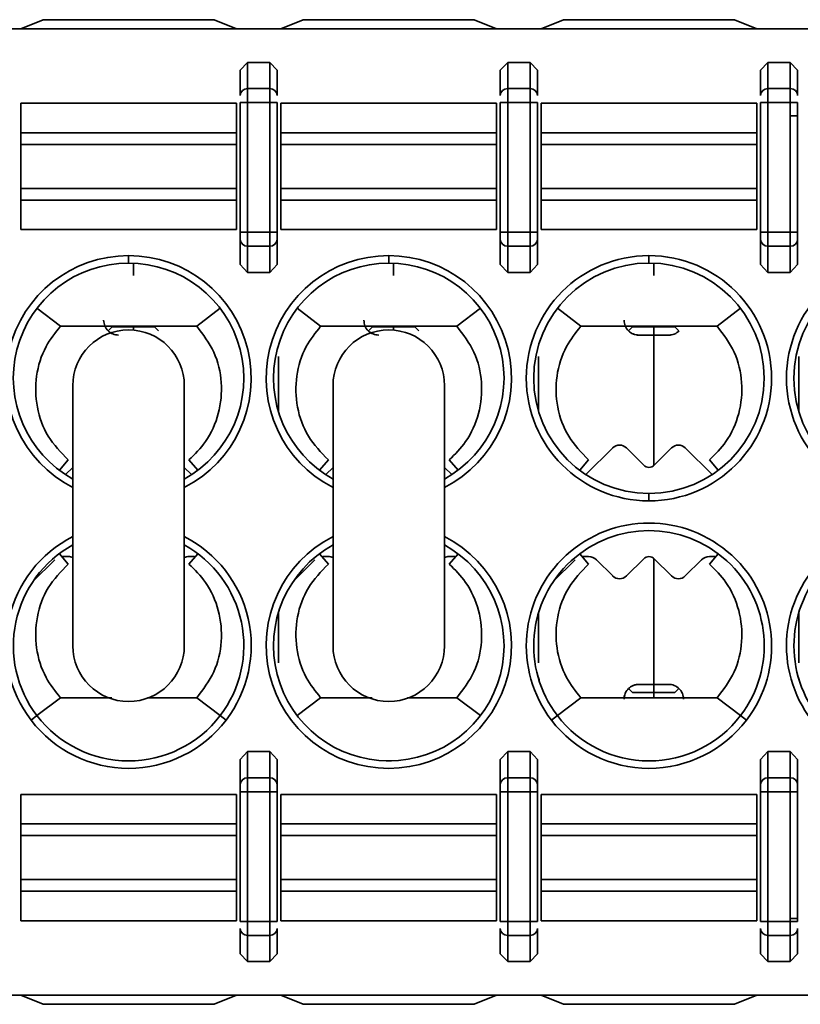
# Model space of a CAD drawing. Header units: millimetres. Extents: x 0 to 420, y 0 to 297.
# Tile 31 of 110: x 136.22 to 141.47, y 226.34 to 232.96. Entities that reach past the tile are written whole.
import ezdxf

# ---------------------------------------------------------------- set-up
doc = ezdxf.new("R2010")
doc.units = ezdxf.units.MM

msp = doc.modelspace()

# ---------------------------------------------------------------- linework, layer by layer
at = {"color": 7, "linetype": 'Continuous', "lineweight": 35}
for p, q in [((136.2286, 232.9014), (136.3786, 232.9639)), ((136.3786, 232.9639), (137.5286, 232.9639)), ((137.5286, 232.9639), (137.6786, 232.9014)), ((137.9786, 232.9014), (138.1286, 232.9639)), ((138.1286, 232.9639), (139.2786, 232.9639)), ((139.2786, 232.9639), (139.4286, 232.9014)), ((139.7286, 232.9014), (139.8786, 232.9639)), ((139.8786, 232.9639), (141.0286, 232.9639)), ((141.0286, 232.9639), (141.1786, 232.9014)), ((128.8786, 232.9014), (146.5819, 232.9014)), ((137.7036, 232.6233), (137.7536, 232.6766)), ((137.7536, 232.6766), (137.7536, 232.5003)), ((137.7536, 232.6766), (137.9036, 232.6766)), ((137.9036, 232.6766), (137.9036, 232.5003)), ((137.9036, 232.6766), (137.9536, 232.6233)), ((139.4536, 232.6233), (139.5036, 232.6766)), ((139.5036, 232.6766), (139.5036, 232.5003)), ((139.5036, 232.6766), (139.6536, 232.6766)), ((139.6536, 232.6766), (139.6536, 232.5003)), ((139.6536, 232.6766), (139.7036, 232.6233)), ((141.2036, 232.6233), (141.2536, 232.6766)), ((141.2536, 232.6766), (141.2536, 232.5003)), ((141.2536, 232.6766), (141.4036, 232.6766)), ((141.4036, 232.6766), (141.4036, 232.5003)), ((141.4036, 232.6766), (141.4536, 232.6233)), ((137.7036, 232.6233), (137.7036, 232.4533)), ((137.9536, 232.4533), (137.9536, 232.6233)), ((139.4536, 232.6233), (139.4536, 232.4533)), ((139.7036, 232.4533), (139.7036, 232.6233)), ((141.2036, 232.6233), (141.2036, 232.4533)), ((141.4536, 232.4533), (141.4536, 232.6233)), ((137.7536, 232.5003), (137.7536, 232.4063)), ((137.7536, 232.5003), (137.9036, 232.5003)), ((137.9036, 232.5003), (137.9036, 232.4063)), ((139.5036, 232.4063), (139.5036, 232.5003)), ((139.5036, 232.5003), (139.6536, 232.5003)), ((139.6536, 232.5003), (139.6536, 232.4063)), ((141.2536, 232.4063), (141.2536, 232.5003)), ((141.2536, 232.5003), (141.4036, 232.5003)), ((141.4036, 232.5003), (141.4036, 232.4063)), ((137.7036, 232.4063), (137.7536, 232.4063)), ((137.7036, 232.4063), (137.7036, 231.5341)), ((137.7536, 231.5341), (137.7536, 232.4063)), ((137.7536, 232.4063), (137.9036, 232.4063)), ((137.9036, 232.4063), (137.9536, 232.4063)), ((137.9036, 232.4063), (137.9036, 231.5341)), ((137.9536, 231.5341), (137.9536, 232.4063)), ((139.5036, 232.4063), (139.4536, 232.4063)), ((139.4536, 232.4063), (139.4536, 231.5341)), ((139.5036, 231.5341), (139.5036, 232.4063)), ((139.5036, 232.4063), (139.6536, 232.4063)), ((139.6536, 232.4063), (139.7036, 232.4063)), ((139.6536, 232.4063), (139.6536, 231.5341)), ((139.7036, 231.5341), (139.7036, 232.4063)), ((141.2536, 232.4063), (141.2036, 232.4063)), ((141.2036, 232.4063), (141.2036, 231.5341)), ((141.2536, 231.5341), (141.2536, 232.4063)), ((141.2536, 232.4063), (141.4036, 232.4063)), ((141.4036, 232.4063), (141.4536, 232.4063)), ((141.4036, 232.4063), (141.4036, 231.5341)), ((141.4536, 231.5341), (141.4536, 232.4063)), ((136.2286, 232.2029), (136.2286, 232.4014)), ((136.2286, 232.4014), (137.6786, 232.4014)), ((137.6786, 232.2029), (137.6786, 232.4014)), ((137.9786, 232.2029), (137.9786, 232.4014)), ((137.9786, 232.4014), (139.4286, 232.4014)), ((139.4286, 232.2029), (139.4286, 232.4014)), ((139.7286, 232.2029), (139.7286, 232.4014)), ((139.7286, 232.4014), (141.1786, 232.4014)), ((141.1786, 232.2029), (141.1786, 232.4014)), ((141.4036, 232.3166), (141.4536, 232.3166)), ((136.2286, 232.1241), (136.2286, 232.2029)), ((136.2286, 232.2029), (137.6786, 232.2029)), ((137.6786, 232.1241), (137.6786, 232.2029)), ((137.9786, 232.1241), (137.9786, 232.2029)), ((137.9786, 232.2029), (139.4286, 232.2029)), ((139.4286, 232.1241), (139.4286, 232.2029)), ((139.7286, 232.1241), (139.7286, 232.2029)), ((139.7286, 232.2029), (141.1786, 232.2029)), ((141.1786, 232.1241), (141.1786, 232.2029)), ((136.2286, 231.8287), (136.2286, 232.1241)), ((136.2286, 232.1241), (137.6786, 232.1241)), ((137.6786, 231.8287), (137.6786, 232.1241)), ((137.9786, 231.8287), (137.9786, 232.1241)), ((137.9786, 232.1241), (139.4286, 232.1241)), ((139.4286, 231.8287), (139.4286, 232.1241)), ((139.7286, 231.8287), (139.7286, 232.1241)), ((139.7286, 232.1241), (141.1786, 232.1241)), ((141.1786, 231.8287), (141.1786, 232.1241)), ((136.2286, 231.7498), (136.2286, 231.8287)), ((137.6786, 231.8287), (136.2286, 231.8287)), ((137.6786, 231.7498), (137.6786, 231.8287)), ((137.9786, 231.7498), (137.9786, 231.8287)), ((139.4286, 231.8287), (137.9786, 231.8287)), ((139.4286, 231.7498), (139.4286, 231.8287)), ((139.7286, 231.7498), (139.7286, 231.8287)), ((141.1786, 231.8287), (139.7286, 231.8287)), ((141.1786, 231.7498), (141.1786, 231.8287)), ((136.2286, 231.5514), (136.2286, 231.7498)), ((137.6786, 231.7498), (136.2286, 231.7498)), ((137.6786, 231.5514), (137.6786, 231.7498)), ((137.9786, 231.5514), (137.9786, 231.7498)), ((137.9786, 231.7498), (139.4286, 231.7498)), ((139.4286, 231.5514), (139.4286, 231.7498)), ((139.7286, 231.5514), (139.7286, 231.7498)), ((141.1786, 231.7498), (139.7286, 231.7498)), ((141.1786, 231.5514), (141.1786, 231.7498)), ((137.6786, 231.5514), (136.2286, 231.5514)), ((139.4286, 231.5514), (137.9786, 231.5514)), ((141.1786, 231.5514), (139.7286, 231.5514)), ((137.7536, 231.5341), (137.7036, 231.5341)), ((137.7036, 231.4871), (137.7036, 231.3171)), ((137.7536, 231.4401), (137.7536, 231.5341)), ((137.9036, 231.5341), (137.7536, 231.5341)), ((137.9036, 231.4401), (137.9036, 231.5341)), ((137.9536, 231.5341), (137.9036, 231.5341)), ((137.9536, 231.3171), (137.9536, 231.4871)), ((139.5036, 231.5341), (139.4536, 231.5341)), ((139.4536, 231.4871), (139.4536, 231.3171)), ((139.5036, 231.4401), (139.5036, 231.5341)), ((139.6536, 231.5341), (139.5036, 231.5341)), ((139.6536, 231.4401), (139.6536, 231.5341)), ((139.7036, 231.5341), (139.6536, 231.5341)), ((139.7036, 231.3171), (139.7036, 231.4871)), ((141.2536, 231.5341), (141.2036, 231.5341)), ((141.2036, 231.4871), (141.2036, 231.3171)), ((141.2536, 231.4401), (141.2536, 231.5341)), ((141.4036, 231.5341), (141.2536, 231.5341)), ((141.4036, 231.4401), (141.4036, 231.5341)), ((141.4536, 231.5341), (141.4036, 231.5341)), ((141.4536, 231.3171), (141.4536, 231.4871)), ((137.9036, 231.4401), (137.7536, 231.4401)), ((137.7536, 231.2639), (137.7536, 231.4401)), ((137.9036, 231.2639), (137.9036, 231.4401)), ((139.6536, 231.4401), (139.5036, 231.4401)), ((139.5036, 231.2639), (139.5036, 231.4401)), ((139.6536, 231.2639), (139.6536, 231.4401)), ((141.4036, 231.4401), (141.2536, 231.4401)), ((141.2536, 231.2639), (141.2536, 231.4401)), ((141.4036, 231.2639), (141.4036, 231.4401)), ((136.9536, 231.3764), (136.9536, 231.3264)), ((138.7036, 231.3264), (138.7036, 231.3764)), ((140.4536, 231.3264), (140.4536, 231.3764)), ((136.986, 231.3257), (136.986, 231.2416)), ((136.986, 231.3209), (136.986, 231.2416)), ((137.7536, 231.2639), (137.7036, 231.3171)), ((137.9536, 231.3171), (137.9036, 231.2639)), ((138.736, 231.3257), (138.736, 231.2416)), ((138.736, 231.3209), (138.736, 231.2416)), ((139.5036, 231.2639), (139.4536, 231.3171)), ((139.7036, 231.3171), (139.6536, 231.2639)), ((140.486, 231.3257), (140.486, 231.2416)), ((140.486, 231.3209), (140.486, 231.2416)), ((141.2536, 231.2639), (141.2036, 231.3171)), ((141.4536, 231.3171), (141.4036, 231.2639)), ((137.9036, 231.2639), (137.7536, 231.2639)), ((139.6536, 231.2639), (139.5036, 231.2639)), ((141.4036, 231.2639), (141.2536, 231.2639)), ((136.3377, 231.0218), (136.4954, 230.9014)), ((137.4119, 230.9014), (137.5696, 231.0218)), ((138.0877, 231.0218), (138.2454, 230.9014)), ((139.3195, 231.0218), (139.1619, 230.9014)), ((139.9954, 230.9014), (139.8378, 231.0218)), ((141.0695, 231.0218), (140.9119, 230.9014)), ((136.4954, 230.9014), (137.4119, 230.9014)), ((136.8167, 230.8696), (136.8438, 230.8967)), ((136.8438, 230.8967), (136.986, 230.8967)), ((136.986, 230.9006), (136.986, 230.8967)), ((136.986, 230.8967), (136.986, 230.875)), ((136.986, 230.8967), (137.1283, 230.8967)), ((137.1283, 230.8967), (137.1555, 230.8696)), ((138.2454, 230.9014), (139.1619, 230.9014)), ((138.5667, 230.8696), (138.5938, 230.8967)), ((138.5938, 230.8967), (138.736, 230.8967)), ((138.736, 230.9006), (138.736, 230.8967)), ((138.736, 230.8967), (138.736, 230.875)), ((138.736, 230.8967), (138.8783, 230.8967)), ((138.8783, 230.8967), (138.9055, 230.8696)), ((139.9954, 230.9014), (140.9119, 230.9014)), ((140.3167, 230.8696), (140.3438, 230.8967)), ((140.3438, 230.8967), (140.486, 230.8967)), ((140.486, 230.9006), (140.486, 230.8967)), ((140.486, 230.8967), (140.486, 230.8416)), ((140.486, 230.8967), (140.6283, 230.8967)), ((140.6283, 230.8967), (140.6555, 230.8696)), ((140.3861, 230.8416), (140.486, 230.8416)), ((140.486, 230.8416), (140.486, 229.9635)), ((140.486, 230.8416), (140.586, 230.8416)), ((137.9611, 230.6968), (137.9611, 230.3296)), ((139.7111, 230.6968), (139.7111, 230.3296)), ((141.4611, 230.6968), (141.4611, 230.3296)), ((136.5786, 230.5014), (136.5786, 228.7514)), ((137.3286, 228.7514), (137.3286, 230.5014)), ((138.3286, 230.5014), (138.3286, 228.7514)), ((139.0786, 228.7514), (139.0786, 230.5014)), ((140.0297, 229.9026), (140.2095, 230.0824)), ((140.3021, 230.0824), (140.4183, 229.9662)), ((140.489, 229.9662), (140.6052, 230.0824)), ((140.6978, 230.0824), (140.8776, 229.9026)), ((136.5475, 230.0014), (136.488, 229.9319)), ((137.3598, 230.0014), (137.4193, 229.9319)), ((138.2975, 230.0014), (138.238, 229.9319)), ((139.1098, 230.0014), (139.1693, 229.9319)), ((140.0475, 230.0014), (139.988, 229.9319)), ((140.8598, 230.0014), (140.9193, 229.9319)), ((136.5297, 229.9026), (136.5786, 229.9516)), ((137.3286, 229.9516), (137.3776, 229.9026)), ((138.2797, 229.9026), (138.3286, 229.9516)), ((139.0786, 229.9516), (139.1276, 229.9026)), ((140.4536, 229.7764), (140.4536, 229.7264)), ((136.488, 229.3709), (136.5475, 229.3014)), ((137.4193, 229.3709), (137.3598, 229.3014)), ((138.238, 229.3709), (138.2975, 229.3014)), ((139.1693, 229.3709), (139.1098, 229.3014)), ((139.988, 229.3709), (140.0475, 229.3014)), ((140.9193, 229.3709), (140.8598, 229.3014)), ((136.4567, 229.3296), (136.3098, 229.1827)), ((136.5476, 229.3516), (136.5097, 229.3516)), ((137.3976, 229.3516), (137.3597, 229.3516)), ((138.2067, 229.3296), (138.0598, 229.1827)), ((138.2976, 229.3516), (138.2597, 229.3516)), ((139.1476, 229.3516), (139.1097, 229.3516)), ((139.9567, 229.3296), (139.8098, 229.1827)), ((140.0476, 229.3516), (140.0097, 229.3516)), ((140.2095, 229.2208), (140.1006, 229.3296)), ((140.4183, 229.3369), (140.3021, 229.2208)), ((140.486, 229.3396), (140.486, 228.4916)), ((140.6052, 229.2208), (140.489, 229.3369)), ((140.8067, 229.3296), (140.6978, 229.2208)), ((140.8976, 229.3516), (140.8597, 229.3516)), ((137.9611, 228.9731), (137.9611, 228.6364)), ((139.7111, 228.9731), (139.7111, 228.6364)), ((141.4611, 228.9731), (141.4611, 228.6364)), ((137.9619, 228.5365), (137.9642, 228.5222)), ((139.7119, 228.5365), (139.7142, 228.5222)), ((141.4619, 228.5365), (141.4642, 228.5222)), ((140.3167, 228.4636), (140.3438, 228.4365)), ((140.486, 228.4365), (140.3438, 228.4365)), ((140.486, 228.4916), (140.3861, 228.4916)), ((140.486, 228.4916), (140.486, 228.4365)), ((140.586, 228.4916), (140.486, 228.4916)), ((140.6283, 228.4365), (140.486, 228.4365)), ((140.486, 228.4365), (140.486, 228.4026)), ((140.6283, 228.4365), (140.6555, 228.4636)), ((136.4954, 228.4014), (136.3377, 228.281)), ((136.4954, 228.4014), (136.8415, 228.4014)), ((137.0802, 228.4014), (137.4119, 228.4014)), ((137.4119, 228.4014), (137.5695, 228.281)), ((138.2454, 228.4014), (138.0877, 228.281)), ((138.2454, 228.4014), (138.5915, 228.4014)), ((138.8302, 228.4014), (139.1619, 228.4014)), ((139.3196, 228.281), (139.1619, 228.4014)), ((139.9954, 228.4014), (139.8377, 228.281)), ((139.9954, 228.4014), (140.9119, 228.4014)), ((140.9119, 228.4014), (141.0695, 228.281)), ((136.3377, 228.281), (136.298, 228.2506)), ((137.5696, 228.281), (137.6093, 228.2506)), ((139.8377, 228.281), (139.798, 228.2506)), ((141.0696, 228.281), (141.1093, 228.2506)), ((137.7036, 227.9856), (137.7536, 228.0388)), ((137.7536, 228.0388), (137.7536, 227.8626)), ((137.7536, 228.0388), (137.9036, 228.0388)), ((137.9036, 228.0388), (137.9036, 227.8626)), ((137.9036, 228.0388), (137.9536, 227.9856)), ((139.4536, 227.9856), (139.5036, 228.0388)), ((139.5036, 228.0388), (139.5036, 227.8626)), ((139.5036, 228.0388), (139.6536, 228.0388)), ((139.6536, 228.0388), (139.6536, 227.8626)), ((139.6536, 228.0388), (139.7036, 227.9856)), ((141.2036, 227.9856), (141.2536, 228.0388)), ((141.2536, 228.0388), (141.2536, 227.8626)), ((141.2536, 228.0388), (141.4036, 228.0388)), ((141.4036, 228.0388), (141.4036, 227.8626)), ((141.4036, 228.0388), (141.4536, 227.9856)), ((137.7036, 227.9856), (137.7036, 227.8156)), ((137.9536, 227.8156), (137.9536, 227.9856)), ((138.7213, 227.9766), (138.686, 227.9766)), ((139.4536, 227.9856), (139.4536, 227.8156)), ((139.7036, 227.8156), (139.7036, 227.9856)), ((141.2036, 227.9856), (141.2036, 227.8156)), ((141.4536, 227.8156), (141.4536, 227.9856)), ((137.7536, 227.8626), (137.7536, 227.7686)), ((137.7536, 227.8626), (137.9036, 227.8626)), ((137.9036, 227.8626), (137.9036, 227.7686)), ((139.5036, 227.7686), (139.5036, 227.8626)), ((139.5036, 227.8626), (139.6536, 227.8626)), ((139.6536, 227.8626), (139.6536, 227.7686)), ((141.2536, 227.8626), (141.2536, 227.7686)), ((141.2536, 227.8626), (141.4036, 227.8626)), ((141.4036, 227.8626), (141.4036, 227.7686)), ((137.7036, 227.7686), (137.7536, 227.7686)), ((137.7036, 227.7686), (137.7036, 226.8964)), ((137.7536, 226.8964), (137.7536, 227.7686)), ((137.7536, 227.7686), (137.9036, 227.7686)), ((137.9036, 227.7686), (137.9536, 227.7686)), ((137.9036, 227.7686), (137.9036, 226.8964)), ((137.9536, 226.8964), (137.9536, 227.7686)), ((139.5036, 227.7686), (139.4536, 227.7686)), ((139.4536, 227.7686), (139.4536, 226.8964)), ((139.5036, 226.8964), (139.5036, 227.7686)), ((139.5036, 227.7686), (139.6536, 227.7686)), ((139.6536, 227.7686), (139.7036, 227.7686)), ((139.6536, 227.7686), (139.6536, 226.8964)), ((139.7036, 226.8964), (139.7036, 227.7686)), ((141.2036, 227.7686), (141.2536, 227.7686)), ((141.2036, 227.7686), (141.2036, 226.8964)), ((141.2536, 226.8964), (141.2536, 227.7686)), ((141.2536, 227.7686), (141.4036, 227.7686)), ((141.4036, 227.7686), (141.4536, 227.7686)), ((141.4036, 227.7686), (141.4036, 226.8964)), ((141.4536, 226.8964), (141.4536, 227.7686)), ((136.2286, 227.7514), (136.2286, 227.5529)), ((136.2286, 227.7514), (137.6786, 227.7514)), ((137.6786, 227.7514), (137.6786, 227.5529)), ((137.9786, 227.7514), (137.9786, 227.5529)), ((137.9786, 227.7514), (139.4286, 227.7514)), ((139.4286, 227.7514), (139.4286, 227.5529)), ((139.7286, 227.7514), (139.7286, 227.5529)), ((139.7286, 227.7514), (141.1786, 227.7514)), ((141.1786, 227.7514), (141.1786, 227.5529)), ((136.2286, 227.5529), (136.2286, 227.4741)), ((137.6786, 227.5529), (136.2286, 227.5529)), ((137.6786, 227.5529), (137.6786, 227.4741)), ((137.9786, 227.5529), (137.9786, 227.4741)), ((137.9786, 227.5529), (139.4286, 227.5529)), ((139.4286, 227.5529), (139.4286, 227.4741)), ((139.7286, 227.5529), (139.7286, 227.4741)), ((139.7286, 227.5529), (141.1786, 227.5529)), ((141.1786, 227.5529), (141.1786, 227.4741)), ((136.2286, 227.4741), (136.2286, 227.1787)), ((136.2286, 227.4741), (137.6786, 227.4741)), ((137.6786, 227.4741), (137.6786, 227.1787)), ((137.9786, 227.4741), (137.9786, 227.1787)), ((137.9786, 227.4741), (139.4286, 227.4741)), ((139.4286, 227.4741), (139.4286, 227.1787)), ((139.7286, 227.4741), (139.7286, 227.1787)), ((139.7286, 227.4741), (141.1786, 227.4741)), ((141.1786, 227.4741), (141.1786, 227.1787)), ((136.2286, 227.1787), (136.2286, 227.0998)), ((137.6786, 227.1787), (136.2286, 227.1787)), ((137.6786, 227.1787), (137.6786, 227.0998)), ((137.9786, 227.1787), (137.9786, 227.0998)), ((139.4286, 227.1787), (137.9786, 227.1787)), ((139.4286, 227.1787), (139.4286, 227.0998)), ((139.7286, 227.1787), (139.7286, 227.0998)), ((141.1786, 227.1787), (139.7286, 227.1787)), ((141.1786, 227.1787), (141.1786, 227.0998)), ((136.2286, 227.0998), (136.2286, 226.9014)), ((137.6786, 227.0998), (136.2286, 227.0998)), ((137.6786, 227.0998), (137.6786, 226.9014)), ((137.9786, 227.0998), (137.9786, 226.9014)), ((139.4286, 227.0998), (137.9786, 227.0998)), ((139.4286, 227.0998), (139.4286, 226.9014)), ((139.7286, 227.0998), (139.7286, 226.9014)), ((141.1786, 227.0998), (139.7286, 227.0998)), ((141.1786, 227.0998), (141.1786, 226.9014)), ((141.4036, 226.9166), (141.4536, 226.9166)), ((137.6786, 226.9014), (136.2286, 226.9014)), ((137.7536, 226.8964), (137.7036, 226.8964)), ((137.7036, 226.8494), (137.7036, 226.6794)), ((137.7536, 226.8024), (137.7536, 226.8964)), ((137.9036, 226.8964), (137.7536, 226.8964)), ((137.9036, 226.8024), (137.9036, 226.8964)), ((137.9536, 226.8964), (137.9036, 226.8964)), ((137.9536, 226.6794), (137.9536, 226.8494)), ((139.4286, 226.9014), (137.9786, 226.9014)), ((139.5036, 226.8964), (139.4536, 226.8964)), ((139.4536, 226.8494), (139.4536, 226.6794)), ((139.5036, 226.8024), (139.5036, 226.8964)), ((139.6536, 226.8964), (139.5036, 226.8964)), ((139.6536, 226.8024), (139.6536, 226.8964)), ((139.7036, 226.8964), (139.6536, 226.8964)), ((139.7036, 226.6794), (139.7036, 226.8494)), ((141.1786, 226.9014), (139.7286, 226.9014)), ((141.2536, 226.8964), (141.2036, 226.8964)), ((141.2036, 226.8494), (141.2036, 226.6794)), ((141.2536, 226.8964), (141.2536, 226.8024)), ((141.4036, 226.8964), (141.2536, 226.8964)), ((141.4036, 226.8024), (141.4036, 226.8964)), ((141.4536, 226.8964), (141.4036, 226.8964)), ((141.4536, 226.6794), (141.4536, 226.8494)), ((137.9036, 226.8024), (137.7536, 226.8024)), ((137.7536, 226.6262), (137.7536, 226.8024)), ((137.9036, 226.6262), (137.9036, 226.8024)), ((139.6536, 226.8024), (139.5036, 226.8024)), ((139.5036, 226.6262), (139.5036, 226.8024)), ((139.6536, 226.6262), (139.6536, 226.8024)), ((141.4036, 226.8024), (141.2536, 226.8024)), ((141.2536, 226.8024), (141.2536, 226.6262)), ((141.4036, 226.6262), (141.4036, 226.8024)), ((137.7536, 226.6262), (137.7036, 226.6794)), ((137.9536, 226.6794), (137.9036, 226.6262)), ((139.5036, 226.6262), (139.4536, 226.6794)), ((139.7036, 226.6794), (139.6536, 226.6262)), ((141.2536, 226.6262), (141.2036, 226.6794)), ((141.4536, 226.6794), (141.4036, 226.6262)), ((137.9036, 226.6262), (137.7536, 226.6262)), ((139.6536, 226.6262), (139.5036, 226.6262)), ((141.4036, 226.6262), (141.2536, 226.6262)), ((128.8786, 226.4014), (146.5819, 226.4014)), ((136.2286, 226.4014), (136.3786, 226.3389)), ((137.5286, 226.3389), (137.6786, 226.4014)), ((137.9786, 226.4014), (138.1286, 226.3389)), ((139.2786, 226.3389), (139.4286, 226.4014)), ((139.7286, 226.4014), (139.8786, 226.3389)), ((141.0286, 226.3389), (141.1786, 226.4014)), ((136.3786, 226.3389), (137.5286, 226.3389)), ((138.1286, 226.3389), (139.2786, 226.3389)), ((139.8786, 226.3389), (141.0286, 226.3389))]:
    msp.add_line(p, q, dxfattribs=at)
at = {"color": 8, "linetype": 'Continuous', "lineweight": 35}
for p, q in [((137.959, 228.5365), (137.9619, 228.5365)), ((139.709, 228.5365), (139.7119, 228.5365)), ((141.459, 228.5365), (141.4619, 228.5365))]:
    msp.add_line(p, q, dxfattribs=at)
at = {"color": 7, "linetype": 'Continuous', "lineweight": 35}
for centre, radius, start, end in [((137.7522, 232.4518), 0.0486, 88.27756, 178.15942), ((137.9051, 232.4518), 0.0486, 1.84058, 91.72244), ((139.5022, 232.4518), 0.0486, 88.27756, 178.15942), ((139.6551, 232.4518), 0.0486, 1.84058, 91.72244), ((141.2522, 232.4518), 0.0486, 88.27756, 178.15942), ((141.4051, 232.4518), 0.0486, 1.84058, 91.72244), ((137.7522, 231.4887), 0.0486, 181.84112, 271.72134), ((137.9051, 231.4887), 0.0486, 268.27866, 358.15888), ((139.5022, 231.4887), 0.0486, 181.84112, 271.72134), ((139.6551, 231.4887), 0.0486, 268.27866, 358.15888), ((141.2522, 231.4887), 0.0486, 181.84112, 271.72134), ((141.4051, 231.4887), 0.0486, 268.27866, 358.15888), ((136.9536, 230.5514), 0.825, 90, 242.96431), ((136.9536, 230.5514), 0.825, 297.03569, 90), ((138.7036, 230.5514), 0.825, 90, 242.96431), ((138.7036, 230.5514), 0.825, 297.03569, 90), ((140.4536, 230.5514), 0.825, 90, 270), ((140.4536, 230.5514), 0.825, 270, 90), ((142.2036, 230.5514), 0.825, 90, 270), ((136.9536, 230.5514), 0.775, 90, 241.06147), ((136.9536, 230.5514), 0.775, 298.93853, 90), ((138.7036, 230.5514), 0.775, 90, 241.06147), ((138.7036, 230.5514), 0.775, 298.93853, 90), ((140.4536, 230.5514), 0.775, 90, 270), ((140.4536, 230.5514), 0.775, 270, 90), ((142.2036, 230.5514), 0.775, 90, 270), ((136.9536, 230.5014), 0.375, 0, 180), ((138.7036, 230.5014), 0.375, 0, 180), ((140.2558, 230.036), 0.0655, 45, 135), ((140.6515, 230.036), 0.0655, 45, 135), ((140.4536, 230.0016), 0.05, 225, 315.00004), ((140.4536, 228.7514), 0.825, 322.62876, 217.37124), ((142.2036, 228.7514), 0.825, 322.62876, 217.37124), ((140.4536, 228.7514), 0.775, 322.62876, 217.37124), ((142.2036, 228.7514), 0.775, 322.62876, 217.37124), ((136.9536, 228.7514), 0.825, 117.03569, 217.37124), ((136.9536, 228.7514), 0.775, 118.93853, 217.37124), ((136.9536, 228.7514), 0.825, 322.62876, 62.96431), ((136.9536, 228.7514), 0.775, 322.62876, 61.06147), ((138.7036, 228.7514), 0.825, 117.03569, 270), ((138.7036, 228.7514), 0.775, 118.93853, 270), ((138.7036, 228.7514), 0.825, 270, 62.96431), ((138.7036, 228.7514), 0.775, 270, 61.06147), ((136.5476, 229.2766), 0.075, 65.53012, 90), ((137.3597, 229.2766), 0.075, 90, 114.46988), ((138.2976, 229.2766), 0.075, 65.53012, 90), ((139.1097, 229.2766), 0.075, 90, 114.46988), ((140.0476, 229.2766), 0.075, 45, 90), ((140.4536, 229.3016), 0.05, 45, 135.00004), ((140.8597, 229.2766), 0.075, 90, 135), ((140.2558, 229.2671), 0.0655, 225, 315), ((140.6515, 229.2671), 0.0655, 225, 315), ((136.9536, 228.7514), 0.375, 180, 0), ((138.7036, 228.7514), 0.375, 180, 0), ((136.9536, 228.7514), 0.825, 217.37124, 322.62876), ((136.9536, 228.7514), 0.775, 217.37124, 322.62876), ((140.4536, 228.7514), 0.825, 217.37124, 322.62876), ((140.4536, 228.7514), 0.775, 217.37124, 322.62876), ((137.7522, 227.8141), 0.0486, 88.27756, 178.15942), ((137.9051, 227.8141), 0.0486, 1.84058, 91.72244), ((139.5022, 227.8141), 0.0486, 88.27756, 178.15942), ((139.6551, 227.8141), 0.0486, 1.84058, 91.72244), ((141.2522, 227.8141), 0.0486, 88.27756, 178.15942), ((141.4051, 227.8141), 0.0486, 1.84058, 91.72244), ((137.7522, 226.851), 0.0486, 181.84058, 271.72244), ((137.9051, 226.851), 0.0486, 268.27756, 358.15942), ((139.5022, 226.851), 0.0486, 181.84058, 271.72244), ((139.6551, 226.851), 0.0486, 268.27756, 358.15942), ((141.2522, 226.851), 0.0486, 181.84058, 271.72244), ((141.4051, 226.851), 0.0486, 268.27756, 358.15942)]:
    msp.add_arc(centre, radius, start, end, dxfattribs=at)
for points, knots in [([(137.7036, 231.5341), (137.7036, 231.529), (137.7036, 231.5188), (137.7036, 231.5051), (137.7036, 231.4935), (137.7036, 231.4893), (137.7036, 231.4871)], [0, 0, 0, 0, 0.2485926, 0.4999984, 0.7488151, 1, 1, 1, 1]), ([(137.9536, 231.4871), (137.9536, 231.4893), (137.9536, 231.4936), (137.9536, 231.505), (137.9536, 231.5187), (137.9536, 231.529), (137.9536, 231.5341)], [0, 0, 0, 0, 0.248205, 0.49972, 0.748435, 1, 1, 1, 1]), ([(139.4536, 231.5341), (139.4536, 231.529), (139.4536, 231.5188), (139.4536, 231.5051), (139.4536, 231.4935), (139.4536, 231.4893), (139.4536, 231.4871)], [0, 0, 0, 0, 0.2485926, 0.4999984, 0.7488151, 1, 1, 1, 1]), ([(139.7036, 231.4871), (139.7036, 231.4893), (139.7036, 231.4936), (139.7036, 231.505), (139.7036, 231.5187), (139.7036, 231.529), (139.7036, 231.5341)], [0, 0, 0, 0, 0.248205, 0.49972, 0.748435, 1, 1, 1, 1]), ([(141.2036, 231.5341), (141.2036, 231.529), (141.2036, 231.5188), (141.2036, 231.5051), (141.2036, 231.4935), (141.2036, 231.4893), (141.2036, 231.4871)], [0, 0, 0, 0, 0.2485926, 0.4999984, 0.7488151, 1, 1, 1, 1]), ([(141.4536, 231.4871), (141.4536, 231.4893), (141.4536, 231.4936), (141.4536, 231.505), (141.4536, 231.5187), (141.4536, 231.529), (141.4536, 231.5341)], [0, 0, 0, 0, 0.248205, 0.49972, 0.748435, 1, 1, 1, 1]), ([(136.5474, 230.0014), (136.4987, 230.052), (136.4013, 230.1534), (136.3288, 230.356), (136.3238, 230.5671), (136.3826, 230.7586), (136.4606, 230.8574), (136.4954, 230.9014)], [0, 0, 0, 0, 0.208496, 0.417035, 0.625465, 0.83302, 1, 1, 1, 1]), ([(136.7861, 230.9416), (136.7876, 230.9285), (136.7906, 230.9023), (136.8137, 230.8692), (136.8467, 230.8461), (136.8729, 230.8431), (136.886, 230.8416)], [0, 0, 0, 0, 0.25, 0.500017, 0.750009, 1, 1, 1, 1]), ([(137.4119, 230.9014), (137.4546, 230.8453), (137.5399, 230.733), (137.5883, 230.5228), (137.5685, 230.3124), (137.4878, 230.1294), (137.3992, 230.0408), (137.3598, 230.0014)], [0, 0, 0, 0, 0.209021, 0.418062, 0.626758, 0.834184, 1, 1, 1, 1]), ([(138.2975, 230.0014), (138.2487, 230.052), (138.1513, 230.1534), (138.0788, 230.356), (138.0738, 230.5671), (138.1326, 230.7586), (138.2106, 230.8573), (138.2454, 230.9014)], [0, 0, 0, 0, 0.208493, 0.417028, 0.625456, 0.83301, 1, 1, 1, 1]), ([(138.5361, 230.9416), (138.5376, 230.9285), (138.5406, 230.9023), (138.5637, 230.8692), (138.5967, 230.8461), (138.6229, 230.8431), (138.636, 230.8416)], [0, 0, 0, 0, 0.25, 0.500017, 0.750009, 1, 1, 1, 1]), ([(139.1619, 230.9014), (139.2046, 230.8452), (139.2899, 230.733), (139.3383, 230.5228), (139.3185, 230.3124), (139.2378, 230.1294), (139.1492, 230.0408), (139.1098, 230.0014)], [0, 0, 0, 0, 0.20902, 0.418066, 0.626763, 0.834193, 1, 1, 1, 1]), ([(140.0475, 230.0014), (139.9987, 230.052), (139.9013, 230.1534), (139.8288, 230.356), (139.8238, 230.5671), (139.8826, 230.7586), (139.9606, 230.8573), (139.9954, 230.9014)], [0, 0, 0, 0, 0.208493, 0.417028, 0.625456, 0.83301, 1, 1, 1, 1]), ([(140.2861, 230.9416), (140.2876, 230.9285), (140.2906, 230.9023), (140.3137, 230.8692), (140.3467, 230.8461), (140.3729, 230.8431), (140.3861, 230.8416)], [0, 0, 0, 0, 0.249988, 0.499994, 0.749974, 1, 1, 1, 1]), ([(140.9119, 230.9014), (140.9546, 230.8452), (141.0399, 230.733), (141.0883, 230.5228), (141.0685, 230.3124), (140.9878, 230.1294), (140.8992, 230.0408), (140.8598, 230.0014)], [0, 0, 0, 0, 0.20902, 0.418066, 0.626763, 0.834193, 1, 1, 1, 1]), ([(140.3861, 230.8416), (140.3829, 230.8417), (140.3763, 230.8419), (140.3626, 230.8439), (140.336, 230.8525), (140.325, 230.8622), (140.3167, 230.8696)], [0, 0, 0, 0, 0.069067, 0.146997, 0.34924, 1, 1, 1, 1]), ([(140.6555, 230.8696), (140.6471, 230.8622), (140.6361, 230.8525), (140.6095, 230.8439), (140.5958, 230.8419), (140.5892, 230.8417), (140.586, 230.8416)], [0, 0, 0, 0, 0.650768, 0.85305, 0.930932, 1, 1, 1, 1]), ([(136.5474, 229.3014), (136.4987, 229.2507), (136.4013, 229.1493), (136.3288, 228.9467), (136.3238, 228.7356), (136.3826, 228.5441), (136.4606, 228.4454), (136.4954, 228.4014)], [0, 0, 0, 0, 0.208496, 0.417035, 0.625465, 0.83302, 1, 1, 1, 1]), ([(137.4119, 228.4014), (137.4546, 228.4575), (137.5399, 228.5697), (137.5883, 228.7799), (137.5685, 228.9904), (137.4878, 229.1733), (137.3992, 229.262), (137.3598, 229.3014)], [0, 0, 0, 0, 0.209019, 0.418061, 0.626756, 0.834185, 1, 1, 1, 1]), ([(138.2974, 229.3014), (138.2487, 229.2507), (138.1513, 229.1493), (138.0788, 228.9467), (138.0738, 228.7356), (138.1326, 228.5441), (138.2106, 228.4454), (138.2454, 228.4014)], [0, 0, 0, 0, 0.208496, 0.417035, 0.625465, 0.83302, 1, 1, 1, 1]), ([(139.1619, 228.4014), (139.2046, 228.4575), (139.2899, 228.5697), (139.3383, 228.7799), (139.3185, 228.9904), (139.2378, 229.1733), (139.1492, 229.262), (139.1098, 229.3014)], [0, 0, 0, 0, 0.209019, 0.418062, 0.626757, 0.834185, 1, 1, 1, 1]), ([(140.0474, 229.3014), (139.9987, 229.2507), (139.9013, 229.1493), (139.8288, 228.9467), (139.8238, 228.7356), (139.8826, 228.5441), (139.9606, 228.4454), (139.9954, 228.4014)], [0, 0, 0, 0, 0.208496, 0.417035, 0.625465, 0.83302, 1, 1, 1, 1]), ([(140.9119, 228.4014), (140.9546, 228.4575), (141.0399, 228.5697), (141.0883, 228.7799), (141.0685, 228.9904), (140.9878, 229.1733), (140.8992, 229.262), (140.8598, 229.3014)], [0, 0, 0, 0, 0.209019, 0.418062, 0.626757, 0.834185, 1, 1, 1, 1]), ([(140.3861, 228.4916), (140.3729, 228.4901), (140.3467, 228.4871), (140.3137, 228.4639), (140.2906, 228.4309), (140.2876, 228.4047), (140.2861, 228.3916)], [0, 0, 0, 0, 0.250026, 0.500006, 0.750015, 1, 1, 1, 1]), ([(140.2861, 228.3916), (140.2861, 228.3948), (140.2864, 228.4018), (140.2887, 228.4161), (140.298, 228.444), (140.3086, 228.4551), (140.3167, 228.4636)], [0, 0, 0, 0, 0.066965, 0.14332, 0.344469, 1, 1, 1, 1]), ([(140.3167, 228.4636), (140.325, 228.471), (140.3359, 228.4807), (140.3626, 228.4892), (140.3763, 228.4913), (140.3829, 228.4915), (140.3861, 228.4916)], [0, 0, 0, 0, 0.649427, 0.852152, 0.930502, 1, 1, 1, 1]), ([(140.586, 228.4916), (140.5892, 228.4915), (140.5958, 228.4913), (140.6095, 228.4892), (140.6362, 228.4807), (140.6471, 228.471), (140.6555, 228.4636)], [0, 0, 0, 0, 0.069445, 0.147797, 0.350562, 1, 1, 1, 1]), ([(140.6861, 228.3916), (140.6859, 228.3949), (140.6857, 228.4019), (140.6833, 228.4163), (140.6739, 228.444), (140.6635, 228.4551), (140.6555, 228.4636)], [0, 0, 0, 0, 0.068537, 0.145149, 0.344762, 1, 1, 1, 1]), ([(137.7036, 227.8156), (137.7036, 227.8135), (137.7036, 227.8092), (137.7036, 227.7977), (137.7036, 227.784), (137.7036, 227.7738), (137.7036, 227.7686)], [0, 0, 0, 0, 0.2485906, 0.4999983, 0.7488151, 1, 1, 1, 1]), ([(137.9536, 227.7686), (137.9536, 227.7737), (137.9536, 227.7839), (137.9536, 227.7976), (137.9536, 227.8092), (137.9536, 227.8135), (137.9536, 227.8156)], [0, 0, 0, 0, 0.248204, 0.499719, 0.748434, 1, 1, 1, 1]), ([(139.4536, 227.8156), (139.4536, 227.8135), (139.4536, 227.8092), (139.4536, 227.7977), (139.4536, 227.784), (139.4536, 227.7738), (139.4536, 227.7686)], [0, 0, 0, 0, 0.2485906, 0.4999983, 0.7488151, 1, 1, 1, 1]), ([(139.7036, 227.7686), (139.7036, 227.7737), (139.7036, 227.7839), (139.7036, 227.7976), (139.7036, 227.8092), (139.7036, 227.8135), (139.7036, 227.8156)], [0, 0, 0, 0, 0.248204, 0.499719, 0.748434, 1, 1, 1, 1]), ([(141.2036, 227.8156), (141.2036, 227.8135), (141.2036, 227.8092), (141.2036, 227.7977), (141.2036, 227.784), (141.2036, 227.7738), (141.2036, 227.7686)], [0, 0, 0, 0, 0.2485906, 0.4999983, 0.7488151, 1, 1, 1, 1]), ([(141.4536, 227.7686), (141.4536, 227.7737), (141.4536, 227.7839), (141.4536, 227.7976), (141.4536, 227.8092), (141.4536, 227.8135), (141.4536, 227.8156)], [0, 0, 0, 0, 0.248204, 0.499719, 0.748434, 1, 1, 1, 1])]:
    msp.add_open_spline(points, degree=3, knots=knots, dxfattribs=at)

doc.saveas('drawing.dxf')
